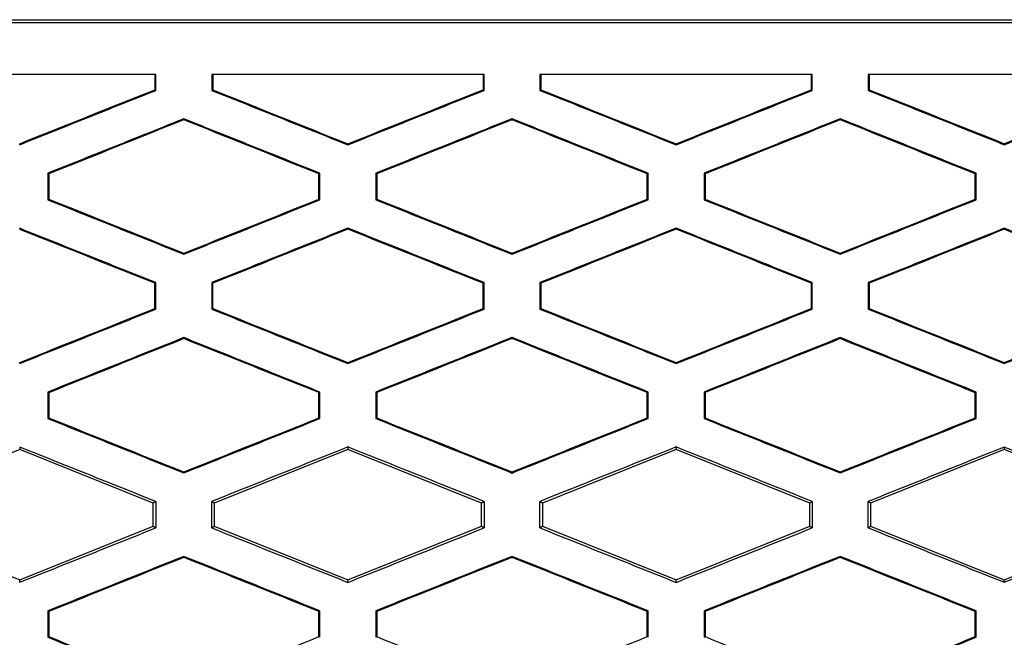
# Model space of a CAD drawing. Header units: millimetres. Extents: x -0.43 to 1.28, y -0.94 to 1.34.
# Tile 50 of 177: x 0.2841 to 0.3021, y 0.2249 to 0.2362. Entities that reach past the tile are written whole.
import ezdxf

# ---------------------------------------------------------------- set-up
doc = ezdxf.new("R2010")
doc.units = ezdxf.units.MM

msp = doc.modelspace()

# ---------------------------------------------------------------- linework, layer by layer
at = {"color": 7, "linetype": 'Continuous', "lineweight": 25}
for p, q in [((0.269942, 0.236197), (0.316337, 0.236197)), ((0.273218, 0.236147), (0.313049, 0.236147)), ((0.286608, 0.235197), (0.286608, 0.234917)), ((0.286626, 0.234905), (0.286626, 0.235197)), ((0.287649, 0.235197), (0.287649, 0.234905)), ((0.292609, 0.235197), (0.292609, 0.234916)), ((0.292627, 0.234905), (0.292627, 0.235197)), ((0.29365, 0.235197), (0.29365, 0.234905)), ((0.29861, 0.235197), (0.29861, 0.234917)), ((0.298628, 0.234905), (0.298628, 0.235197)), ((0.299651, 0.235197), (0.299651, 0.234905)), ((0.286626, 0.234905), (0.286608, 0.234917)), ((0.287649, 0.234905), (0.287667, 0.234917)), ((0.292627, 0.234905), (0.292609, 0.234916)), ((0.29365, 0.234905), (0.293668, 0.234916)), ((0.298628, 0.234905), (0.29861, 0.234917)), ((0.299651, 0.234905), (0.299669, 0.234917)), ((0.287138, 0.234384), (0.287138, 0.234366)), ((0.293138, 0.234385), (0.293138, 0.234367)), ((0.293138, 0.234385), (0.293138, 0.234366)), ((0.293139, 0.234367), (0.293139, 0.234385)), ((0.299139, 0.234366), (0.299139, 0.234384)), ((0.284138, 0.233911), (0.284138, 0.23393)), ((0.290138, 0.233909), (0.290138, 0.233928)), ((0.296139, 0.233909), (0.296139, 0.233928)), ((0.302139, 0.233911), (0.302139, 0.23393)), ((0.28465, 0.233388), (0.28465, 0.232905)), ((0.284668, 0.233377), (0.28465, 0.233388)), ((0.289626, 0.233389), (0.289609, 0.233378)), ((0.289626, 0.232905), (0.289626, 0.233389)), ((0.290648, 0.23339), (0.290648, 0.232904)), ((0.290648, 0.23339), (0.290666, 0.233378)), ((0.295628, 0.23339), (0.295611, 0.233378)), ((0.295628, 0.232904), (0.295628, 0.23339)), ((0.29665, 0.23339), (0.29665, 0.232905)), ((0.29665, 0.23339), (0.296668, 0.233378)), ((0.301627, 0.233389), (0.301609, 0.233377)), ((0.301627, 0.232906), (0.301627, 0.233389)), ((0.28465, 0.232905), (0.284668, 0.232917)), ((0.289626, 0.232905), (0.289609, 0.232916)), ((0.290648, 0.232904), (0.290666, 0.232916)), ((0.295628, 0.232905), (0.295611, 0.232916)), ((0.29665, 0.232905), (0.296668, 0.232916)), ((0.301627, 0.232906), (0.301609, 0.232918)), ((0.284138, 0.232383), (0.284138, 0.232364)), ((0.290138, 0.232385), (0.290138, 0.232366)), ((0.296139, 0.232385), (0.296139, 0.232367)), ((0.302139, 0.232383), (0.302139, 0.232365)), ((0.287138, 0.23191), (0.287138, 0.231928)), ((0.293138, 0.231928), (0.293138, 0.231909)), ((0.293138, 0.231927), (0.293138, 0.231909)), ((0.293139, 0.231909), (0.293139, 0.231927)), ((0.299139, 0.23191), (0.299139, 0.231929)), ((0.286626, 0.231389), (0.286608, 0.231377)), ((0.286626, 0.230905), (0.286626, 0.231389)), ((0.287649, 0.231389), (0.287649, 0.230905)), ((0.287649, 0.231389), (0.287667, 0.231377)), ((0.287667, 0.230917), (0.287667, 0.231377)), ((0.292627, 0.23139), (0.292609, 0.231378)), ((0.292627, 0.230904), (0.292627, 0.23139)), ((0.29365, 0.23139), (0.29365, 0.230904)), ((0.29365, 0.23139), (0.293668, 0.231378)), ((0.29861, 0.231378), (0.298628, 0.231389)), ((0.29861, 0.231378), (0.29861, 0.230917)), ((0.298628, 0.230905), (0.298628, 0.231389)), ((0.299651, 0.231389), (0.299651, 0.230905)), ((0.299651, 0.231389), (0.299669, 0.231377)), ((0.286626, 0.230905), (0.286608, 0.230917)), ((0.287667, 0.230917), (0.287649, 0.230905)), ((0.292627, 0.230904), (0.292609, 0.230916)), ((0.29365, 0.230904), (0.293668, 0.230916)), ((0.298628, 0.230905), (0.29861, 0.230917)), ((0.299651, 0.230905), (0.299669, 0.230917)), ((0.287138, 0.230384), (0.287138, 0.230366)), ((0.293138, 0.230385), (0.293138, 0.230367)), ((0.293138, 0.230385), (0.293138, 0.230366)), ((0.293139, 0.230367), (0.293139, 0.230385)), ((0.299139, 0.230366), (0.299139, 0.230385)), ((0.284138, 0.229911), (0.284138, 0.22993)), ((0.290138, 0.229909), (0.290138, 0.229928)), ((0.296139, 0.229909), (0.296139, 0.229928)), ((0.302139, 0.229911), (0.302139, 0.22993)), ((0.28465, 0.229388), (0.28465, 0.228906)), ((0.284668, 0.229377), (0.28465, 0.229388)), ((0.289626, 0.229389), (0.289609, 0.229378)), ((0.289626, 0.228905), (0.289626, 0.229389)), ((0.290649, 0.22939), (0.290649, 0.228904)), ((0.290649, 0.22939), (0.290666, 0.229378)), ((0.295628, 0.22939), (0.295611, 0.229378)), ((0.295628, 0.228905), (0.295628, 0.22939)), ((0.296651, 0.22939), (0.296651, 0.228905)), ((0.296651, 0.22939), (0.296668, 0.229378)), ((0.301627, 0.229389), (0.301609, 0.229377)), ((0.301627, 0.228906), (0.301627, 0.229389)), ((0.28465, 0.228906), (0.284668, 0.228917)), ((0.289626, 0.228905), (0.289609, 0.228916)), ((0.290649, 0.228904), (0.290666, 0.228916)), ((0.295628, 0.228905), (0.295611, 0.228916)), ((0.296651, 0.228905), (0.296668, 0.228916)), ((0.301627, 0.228906), (0.301609, 0.228918)), ((0.284138, 0.228336), (0.281694, 0.227359)), ((0.284138, 0.228383), (0.284138, 0.228336)), ((0.286581, 0.227359), (0.284138, 0.228336)), ((0.290138, 0.228336), (0.287694, 0.227359)), ((0.290138, 0.228385), (0.290138, 0.228336)), ((0.292581, 0.227359), (0.290138, 0.228336)), ((0.296139, 0.228336), (0.293696, 0.227359)), ((0.296139, 0.228385), (0.296139, 0.228336)), ((0.298583, 0.227359), (0.296139, 0.228336)), ((0.302139, 0.228336), (0.299696, 0.227359)), ((0.302139, 0.228383), (0.302139, 0.228336)), ((0.304583, 0.227359), (0.302139, 0.228336)), ((0.287138, 0.22791), (0.287138, 0.227929)), ((0.293138, 0.227928), (0.293138, 0.227909)), ((0.293139, 0.227909), (0.293139, 0.227928)), ((0.293139, 0.227928), (0.293139, 0.227909)), ((0.299139, 0.22791), (0.299139, 0.227929)), ((0.286626, 0.227389), (0.286581, 0.227359)), ((0.287694, 0.227359), (0.287649, 0.227389)), ((0.292627, 0.22739), (0.292581, 0.227359)), ((0.293696, 0.227359), (0.29365, 0.22739)), ((0.298628, 0.227389), (0.298583, 0.227359)), ((0.299696, 0.227359), (0.299652, 0.227389)), ((0.286581, 0.226935), (0.286581, 0.227359)), ((0.287694, 0.227359), (0.287694, 0.226935)), ((0.292581, 0.226936), (0.292581, 0.227359)), ((0.293696, 0.227359), (0.293696, 0.226936)), ((0.298583, 0.226936), (0.298583, 0.227359)), ((0.299696, 0.227359), (0.299696, 0.226936)), ((0.281694, 0.226935), (0.284138, 0.225958)), ((0.284138, 0.225958), (0.286581, 0.226935)), ((0.286581, 0.226935), (0.286626, 0.226905)), ((0.287649, 0.226905), (0.287694, 0.226935)), ((0.287694, 0.226935), (0.290138, 0.225958)), ((0.290138, 0.225958), (0.292581, 0.226936)), ((0.292581, 0.226936), (0.292627, 0.226905)), ((0.29365, 0.226905), (0.293696, 0.226936)), ((0.293696, 0.226936), (0.296139, 0.225958)), ((0.296139, 0.225958), (0.298583, 0.226936)), ((0.298583, 0.226936), (0.298628, 0.226905)), ((0.299652, 0.226905), (0.299696, 0.226936)), ((0.299696, 0.226936), (0.302139, 0.225958)), ((0.302139, 0.225958), (0.304583, 0.226936)), ((0.287138, 0.226384), (0.287138, 0.226365)), ((0.293138, 0.226385), (0.293138, 0.226366)), ((0.293139, 0.226366), (0.293139, 0.226385)), ((0.293139, 0.226366), (0.293139, 0.226385)), ((0.299139, 0.226365), (0.299139, 0.226384)), ((0.284138, 0.225911), (0.284138, 0.225958)), ((0.290138, 0.225909), (0.290138, 0.225958)), ((0.296139, 0.225909), (0.296139, 0.225958)), ((0.302139, 0.225911), (0.302139, 0.225958)), ((0.284651, 0.225388), (0.284651, 0.224906)), ((0.284668, 0.225376), (0.284651, 0.225388)), ((0.289626, 0.225389), (0.289609, 0.225377)), ((0.289626, 0.224905), (0.289626, 0.225389)), ((0.290649, 0.225389), (0.290649, 0.224905)), ((0.290649, 0.225389), (0.290666, 0.225378)), ((0.295628, 0.225389), (0.295611, 0.225378)), ((0.295628, 0.224905), (0.295628, 0.225389)), ((0.296651, 0.225389), (0.296651, 0.224905)), ((0.296651, 0.225389), (0.296668, 0.225377)), ((0.301626, 0.225388), (0.301609, 0.225377)), ((0.301626, 0.224906), (0.301626, 0.225388)), ((0.284651, 0.224906), (0.284668, 0.224918)), ((0.289626, 0.224905), (0.289609, 0.224917)), ((0.290649, 0.224905), (0.290667, 0.224917)), ((0.295628, 0.224905), (0.295611, 0.224917)), ((0.296651, 0.224905), (0.296669, 0.224917)), ((0.301626, 0.224906), (0.301609, 0.224918))]:
    msp.add_line(p, q, dxfattribs=at)
for points, knots in [([(0.286626, 0.235197), (0.286073, 0.235197), (0.284968, 0.235197), (0.28331, 0.235197), (0.282205, 0.235197), (0.281652, 0.235197)], [0, 0, 0, 0, 0.333139, 0.666469, 1, 1, 1, 1]), ([(0.292627, 0.235197), (0.292074, 0.235197), (0.290968, 0.235197), (0.289309, 0.235197), (0.288202, 0.235197), (0.287649, 0.235197)], [0, 0, 0, 0, 0.333244, 0.666574, 1, 1, 1, 1]), ([(0.298628, 0.235197), (0.298075, 0.235197), (0.296968, 0.235197), (0.295309, 0.235197), (0.294203, 0.235197), (0.29365, 0.235197)], [0, 0, 0, 0, 0.333425, 0.666756, 1, 1, 1, 1]), ([(0.304625, 0.235197), (0.304072, 0.235197), (0.302967, 0.235197), (0.301309, 0.235197), (0.300204, 0.235197), (0.299651, 0.235197)], [0, 0, 0, 0, 0.333531, 0.666861, 1, 1, 1, 1]), ([(0.284138, 0.233911), (0.284552, 0.234077), (0.285382, 0.234408), (0.286211, 0.23474), (0.286626, 0.234905)], [0, 0, 0, 0, 0.500331, 1, 1, 1, 1]), ([(0.287649, 0.234905), (0.288064, 0.234739), (0.288893, 0.234407), (0.289723, 0.234075), (0.290138, 0.233909)], [0, 0, 0, 0, 0.500239, 1, 1, 1, 1]), ([(0.290138, 0.233909), (0.290552, 0.234075), (0.291382, 0.234407), (0.292212, 0.234739), (0.292627, 0.234905)], [0, 0, 0, 0, 0.500084, 1, 1, 1, 1]), ([(0.29365, 0.234905), (0.294065, 0.234739), (0.294895, 0.234407), (0.295724, 0.234075), (0.296139, 0.233909)], [0, 0, 0, 0, 0.499916, 1, 1, 1, 1]), ([(0.296139, 0.233909), (0.296554, 0.234075), (0.297383, 0.234407), (0.298213, 0.234739), (0.298628, 0.234905)], [0, 0, 0, 0, 0.499761, 1, 1, 1, 1]), ([(0.299651, 0.234905), (0.300066, 0.23474), (0.300895, 0.234408), (0.301724, 0.234077), (0.302139, 0.233911)], [0, 0, 0, 0, 0.499669, 1, 1, 1, 1]), ([(0.302139, 0.233911), (0.302553, 0.234077), (0.303382, 0.234409), (0.30421, 0.234741), (0.304625, 0.234907)], [0, 0, 0, 0, 0.499562, 1, 1, 1, 1]), ([(0.293138, 0.234386), (0.292722, 0.234219), (0.291892, 0.233887), (0.291062, 0.233555), (0.290648, 0.23339)], [0, 0, 0, 0, 0.501249, 1, 1, 1, 1]), ([(0.295628, 0.23339), (0.295214, 0.233555), (0.294385, 0.233887), (0.293555, 0.234219), (0.293139, 0.234386)], [0, 0, 0, 0, 0.4987513, 1, 1, 1, 1]), ([(0.287138, 0.234384), (0.286723, 0.234218), (0.285894, 0.233886), (0.285065, 0.233555), (0.28465, 0.233388)], [0, 0, 0, 0, 0.499681, 1, 1, 1, 1]), ([(0.289626, 0.233389), (0.289212, 0.233555), (0.288382, 0.233887), (0.287553, 0.234218), (0.287138, 0.234384)], [0, 0, 0, 0, 0.499743, 1, 1, 1, 1]), ([(0.293138, 0.234367), (0.293138, 0.234366), (0.293138, 0.234366), (0.293138, 0.234366), (0.293142, 0.234365), (0.293134, 0.234368), (0.293138, 0.234367)], [0, 0, 0, 0, 1, 1, 1, 1.000001, 1.000001, 1.000001, 1.000001]), ([(0.293138, 0.234366), (0.293139, 0.234366), (0.293139, 0.234366), (0.293139, 0.234367), (0.293143, 0.234368), (0.293135, 0.234365), (0.293138, 0.234366)], [0, 0, 0, 0, 1, 1, 1, 1.000001, 1.000001, 1.000001, 1.000001]), ([(0.299139, 0.234384), (0.298724, 0.234219), (0.297895, 0.233887), (0.297065, 0.233555), (0.29665, 0.23339)], [0, 0, 0, 0, 0.500256, 1, 1, 1, 1]), ([(0.301627, 0.233389), (0.301212, 0.233555), (0.300383, 0.233887), (0.299554, 0.234219), (0.299139, 0.234384)], [0, 0, 0, 0, 0.500319, 1, 1, 1, 1]), ([(0.28465, 0.232905), (0.285065, 0.232739), (0.285894, 0.232407), (0.286723, 0.232075), (0.287138, 0.23191)], [0, 0, 0, 0, 0.500356, 1, 1, 1, 1]), ([(0.287138, 0.23191), (0.287553, 0.232075), (0.288382, 0.232407), (0.289212, 0.232739), (0.289626, 0.232905)], [0, 0, 0, 0, 0.500219, 1, 1, 1, 1]), ([(0.290648, 0.232904), (0.291062, 0.232739), (0.291892, 0.232407), (0.292722, 0.232075), (0.293138, 0.231908)], [0, 0, 0, 0, 0.498791, 1, 1, 1, 1]), ([(0.293139, 0.231908), (0.293555, 0.232075), (0.294385, 0.232407), (0.295214, 0.232739), (0.295628, 0.232905)], [0, 0, 0, 0, 0.501209, 1, 1, 1, 1]), ([(0.29665, 0.232905), (0.297065, 0.232739), (0.297895, 0.232407), (0.298724, 0.232076), (0.299139, 0.23191)], [0, 0, 0, 0, 0.499781, 1, 1, 1, 1]), ([(0.299139, 0.23191), (0.299554, 0.232076), (0.300383, 0.232408), (0.301212, 0.23274), (0.301627, 0.232906)], [0, 0, 0, 0, 0.499644, 1, 1, 1, 1]), ([(0.286626, 0.231389), (0.286211, 0.231555), (0.285382, 0.231886), (0.284553, 0.232217), (0.284138, 0.232383)], [0, 0, 0, 0, 0.499632, 1, 1, 1, 1]), ([(0.290138, 0.232385), (0.289723, 0.232219), (0.288893, 0.231887), (0.288064, 0.231555), (0.287649, 0.231389)], [0, 0, 0, 0, 0.499798, 1, 1, 1, 1]), ([(0.292627, 0.23139), (0.292212, 0.231556), (0.291382, 0.231888), (0.290553, 0.232219), (0.290138, 0.232385)], [0, 0, 0, 0, 0.499879, 1, 1, 1, 1]), ([(0.296139, 0.232385), (0.295724, 0.232219), (0.294895, 0.231888), (0.294065, 0.231556), (0.29365, 0.23139)], [0, 0, 0, 0, 0.50012, 1, 1, 1, 1]), ([(0.298628, 0.231389), (0.298213, 0.231555), (0.297384, 0.231887), (0.296554, 0.232219), (0.296139, 0.232385)], [0, 0, 0, 0, 0.500202, 1, 1, 1, 1]), ([(0.302139, 0.232383), (0.301724, 0.232218), (0.300895, 0.231886), (0.300066, 0.231555), (0.299651, 0.231389)], [0, 0, 0, 0, 0.500368, 1, 1, 1, 1]), ([(0.304625, 0.231388), (0.304211, 0.231554), (0.303382, 0.231886), (0.302553, 0.232218), (0.302139, 0.232383)], [0, 0, 0, 0, 0.500399, 1, 1, 1, 1]), ([(0.293138, 0.231927), (0.293138, 0.231928), (0.293138, 0.231928), (0.293138, 0.231928), (0.293142, 0.231929), (0.293134, 0.231926), (0.293138, 0.231927)], [0, 0, 0, 0, 1, 1, 1, 1.000001, 1.000001, 1.000001, 1.000001]), ([(0.293139, 0.231927), (0.293139, 0.231928), (0.293139, 0.231928), (0.293138, 0.231928), (0.293135, 0.231929), (0.293143, 0.231926), (0.293139, 0.231927)], [0, 0, 0, 0, 1, 1, 1, 1.000001, 1.000001, 1.000001, 1.000001]), ([(0.284138, 0.229911), (0.284553, 0.230077), (0.285382, 0.230408), (0.286211, 0.230739), (0.286626, 0.230905)], [0, 0, 0, 0, 0.500325, 1, 1, 1, 1]), ([(0.287649, 0.230905), (0.288064, 0.230739), (0.288893, 0.230407), (0.289723, 0.230075), (0.290138, 0.229909)], [0, 0, 0, 0, 0.500244, 1, 1, 1, 1]), ([(0.290138, 0.229909), (0.290553, 0.230075), (0.291382, 0.230407), (0.292212, 0.230739), (0.292627, 0.230904)], [0, 0, 0, 0, 0.500078, 1, 1, 1, 1]), ([(0.29365, 0.230904), (0.294065, 0.230739), (0.294895, 0.230407), (0.295724, 0.230075), (0.296139, 0.229909)], [0, 0, 0, 0, 0.499922, 1, 1, 1, 1]), ([(0.296139, 0.229909), (0.296554, 0.230075), (0.297384, 0.230407), (0.298213, 0.230739), (0.298628, 0.230905)], [0, 0, 0, 0, 0.499756, 1, 1, 1, 1]), ([(0.299651, 0.230905), (0.300066, 0.23074), (0.300895, 0.230408), (0.301724, 0.230077), (0.302139, 0.229911)], [0, 0, 0, 0, 0.499675, 1, 1, 1, 1]), ([(0.302139, 0.229911), (0.302553, 0.230077), (0.303382, 0.230409), (0.304211, 0.230741), (0.304625, 0.230907)], [0, 0, 0, 0, 0.4995576, 1, 1, 1, 1]), ([(0.287138, 0.230384), (0.286723, 0.230219), (0.285894, 0.229887), (0.285065, 0.229555), (0.28465, 0.229388)], [0, 0, 0, 0, 0.499687, 1, 1, 1, 1]), ([(0.289626, 0.229389), (0.289212, 0.229555), (0.288382, 0.229887), (0.287553, 0.230219), (0.287138, 0.230384)], [0, 0, 0, 0, 0.499739, 1, 1, 1, 1]), ([(0.293138, 0.230386), (0.292722, 0.230219), (0.291892, 0.229887), (0.291062, 0.229555), (0.290649, 0.22939)], [0, 0, 0, 0, 0.501258, 1, 1, 1, 1]), ([(0.293138, 0.230367), (0.293138, 0.230367), (0.293138, 0.230366), (0.293138, 0.230366), (0.293142, 0.230365), (0.293134, 0.230368), (0.293138, 0.230367)], [0, 0, 0, 0, 1, 1, 1, 1.000001, 1.000001, 1.000001, 1.000001]), ([(0.293138, 0.230366), (0.293139, 0.230366), (0.293139, 0.230367), (0.293139, 0.230367), (0.293143, 0.230368), (0.293135, 0.230365), (0.293138, 0.230366)], [0, 0, 0, 0, 1, 1, 1, 1.000001, 1.000001, 1.000001, 1.000001]), ([(0.295628, 0.22939), (0.295215, 0.229555), (0.294385, 0.229887), (0.293555, 0.230219), (0.293139, 0.230386)], [0, 0, 0, 0, 0.498742, 1, 1, 1, 1]), ([(0.299139, 0.230385), (0.298724, 0.230219), (0.297895, 0.229887), (0.297065, 0.229555), (0.296651, 0.22939)], [0, 0, 0, 0, 0.50026, 1, 1, 1, 1]), ([(0.301627, 0.229389), (0.301212, 0.229555), (0.300383, 0.229887), (0.299554, 0.230219), (0.299139, 0.230385)], [0, 0, 0, 0, 0.500313, 1, 1, 1, 1]), ([(0.28465, 0.228906), (0.285065, 0.228739), (0.285894, 0.228407), (0.286723, 0.228076), (0.287138, 0.22791)], [0, 0, 0, 0, 0.5003582, 1, 1, 1, 1]), ([(0.287138, 0.22791), (0.287553, 0.228076), (0.288382, 0.228407), (0.289212, 0.228739), (0.289626, 0.228905)], [0, 0, 0, 0, 0.500215, 1, 1, 1, 1]), ([(0.290649, 0.228904), (0.291062, 0.228739), (0.291892, 0.228407), (0.292722, 0.228075), (0.293138, 0.227909)], [0, 0, 0, 0, 0.49874, 1, 1, 1, 1]), ([(0.293139, 0.227909), (0.293555, 0.228075), (0.294385, 0.228407), (0.295215, 0.228739), (0.295628, 0.228905)], [0, 0, 0, 0, 0.50126, 1, 1, 1, 1]), ([(0.296651, 0.228905), (0.297065, 0.228739), (0.297895, 0.228407), (0.298724, 0.228076), (0.299139, 0.22791)], [0, 0, 0, 0, 0.499785, 1, 1, 1, 1]), ([(0.299139, 0.22791), (0.299554, 0.228076), (0.300383, 0.228408), (0.301212, 0.22874), (0.301627, 0.228906)], [0, 0, 0, 0, 0.499642, 1, 1, 1, 1]), ([(0.286626, 0.227389), (0.286211, 0.227554), (0.285382, 0.227886), (0.284553, 0.228217), (0.284138, 0.228383)], [0, 0, 0, 0, 0.4996317, 1, 1, 1, 1]), ([(0.290138, 0.228385), (0.289723, 0.228219), (0.288894, 0.227887), (0.288064, 0.227555), (0.287649, 0.227389)], [0, 0, 0, 0, 0.499801, 1, 1, 1, 1]), ([(0.292627, 0.22739), (0.292212, 0.227556), (0.291382, 0.227887), (0.290553, 0.228219), (0.290138, 0.228385)], [0, 0, 0, 0, 0.499878, 1, 1, 1, 1]), ([(0.296139, 0.228385), (0.295725, 0.228219), (0.294895, 0.227887), (0.294065, 0.227556), (0.29365, 0.22739)], [0, 0, 0, 0, 0.500122, 1, 1, 1, 1]), ([(0.298628, 0.227389), (0.298213, 0.227555), (0.297383, 0.227887), (0.296554, 0.228219), (0.296139, 0.228385)], [0, 0, 0, 0, 0.500199, 1, 1, 1, 1]), ([(0.302139, 0.228383), (0.301724, 0.228218), (0.300895, 0.227886), (0.300066, 0.227555), (0.299652, 0.227389)], [0, 0, 0, 0, 0.500368, 1, 1, 1, 1]), ([(0.304625, 0.227388), (0.304211, 0.227554), (0.303382, 0.227886), (0.302553, 0.228218), (0.302139, 0.228383)], [0, 0, 0, 0, 0.500395, 1, 1, 1, 1]), ([(0.293138, 0.227928), (0.293138, 0.227928), (0.293138, 0.227928), (0.293139, 0.227928), (0.293142, 0.227929), (0.293134, 0.227926), (0.293138, 0.227928)], [0, 0, 0, 0, 1, 1, 1, 1.000001, 1.000001, 1.000001, 1.000001]), ([(0.293139, 0.227928), (0.293139, 0.227928), (0.293139, 0.227928), (0.293139, 0.227928), (0.293135, 0.227929), (0.293143, 0.227926), (0.293139, 0.227928)], [0, 0, 0, 0, 1, 1, 1, 1.000001, 1.000001, 1.000001, 1.000001]), ([(0.284138, 0.225911), (0.284553, 0.226077), (0.285382, 0.226408), (0.286211, 0.22674), (0.286626, 0.226905)], [0, 0, 0, 0, 0.500323, 1, 1, 1, 1]), ([(0.287649, 0.226905), (0.288064, 0.226739), (0.288894, 0.226407), (0.289723, 0.226075), (0.290138, 0.225909)], [0, 0, 0, 0, 0.500244, 1, 1, 1, 1]), ([(0.290138, 0.225909), (0.290553, 0.226075), (0.291382, 0.226407), (0.292212, 0.226739), (0.292627, 0.226905)], [0, 0, 0, 0, 0.500077, 1, 1, 1, 1]), ([(0.29365, 0.226905), (0.294065, 0.226739), (0.294895, 0.226407), (0.295725, 0.226075), (0.296139, 0.225909)], [0, 0, 0, 0, 0.499923, 1, 1, 1, 1]), ([(0.296139, 0.225909), (0.296554, 0.226075), (0.297383, 0.226407), (0.298213, 0.226739), (0.298628, 0.226905)], [0, 0, 0, 0, 0.499756, 1, 1, 1, 1]), ([(0.299652, 0.226905), (0.300066, 0.22674), (0.300895, 0.226408), (0.301725, 0.226077), (0.302139, 0.225911)], [0, 0, 0, 0, 0.499678, 1, 1, 1, 1]), ([(0.302139, 0.225911), (0.302553, 0.226077), (0.303382, 0.226409), (0.30421, 0.226741), (0.304625, 0.226907)], [0, 0, 0, 0, 0.499559, 1, 1, 1, 1]), ([(0.287138, 0.226384), (0.286723, 0.226218), (0.285894, 0.225886), (0.285065, 0.225554), (0.284651, 0.225388)], [0, 0, 0, 0, 0.499688, 1, 1, 1, 1]), ([(0.289626, 0.225389), (0.289212, 0.225555), (0.288382, 0.225887), (0.287553, 0.226218), (0.287138, 0.226384)], [0, 0, 0, 0, 0.4997406, 1, 1, 1, 1]), ([(0.293138, 0.226385), (0.292722, 0.226219), (0.291893, 0.225887), (0.291063, 0.225555), (0.290649, 0.225389)], [0, 0, 0, 0, 0.5012663, 1, 1, 1, 1]), ([(0.293138, 0.226366), (0.293138, 0.226366), (0.293138, 0.226366), (0.293139, 0.226366), (0.293142, 0.226364), (0.293134, 0.226368), (0.293138, 0.226366)], [0, 0, 0, 0, 1, 1, 1, 1.000001, 1.000001, 1.000001, 1.000001]), ([(0.293139, 0.226366), (0.293139, 0.226366), (0.293139, 0.226366), (0.293139, 0.226366), (0.293135, 0.226364), (0.293143, 0.226368), (0.293139, 0.226366)], [0, 0, 0, 0, 1, 1, 1, 1.000001, 1.000001, 1.000001, 1.000001]), ([(0.295628, 0.225389), (0.295214, 0.225555), (0.294384, 0.225887), (0.293555, 0.226219), (0.293139, 0.226385)], [0, 0, 0, 0, 0.498734, 1, 1, 1, 1]), ([(0.299139, 0.226384), (0.298725, 0.226218), (0.297895, 0.225887), (0.297066, 0.225555), (0.296651, 0.225389)], [0, 0, 0, 0, 0.500259, 1, 1, 1, 1]), ([(0.301626, 0.225388), (0.301212, 0.225554), (0.300383, 0.225886), (0.299554, 0.226218), (0.299139, 0.226384)], [0, 0, 0, 0, 0.500312, 1, 1, 1, 1]), ([(0.284651, 0.224906), (0.285066, 0.22474), (0.285894, 0.224408), (0.286723, 0.224076), (0.287138, 0.22391)], [0, 0, 0, 0, 0.500355, 1, 1, 1, 1]), ([(0.29914, 0.22391), (0.299554, 0.224076), (0.300383, 0.224408), (0.301212, 0.22474), (0.301626, 0.224906)], [0, 0, 0, 0, 0.499645, 1, 1, 1, 1])]:
    msp.add_open_spline(points, degree=3, knots=knots, dxfattribs=at)
for points in [[(0.287667, 0.235197), (0.287667, 0.235104), (0.287667, 0.23501), (0.287667, 0.234917)], [(0.293668, 0.235197), (0.293668, 0.235103), (0.293668, 0.23501), (0.293668, 0.234916)], [(0.299669, 0.235197), (0.299669, 0.235104), (0.299669, 0.23501), (0.299669, 0.234917)], [(0.284138, 0.23393), (0.284961, 0.234259), (0.285784, 0.234588), (0.286608, 0.234917)], [(0.287667, 0.234917), (0.28849, 0.234587), (0.289314, 0.234257), (0.290138, 0.233928)], [(0.290138, 0.233928), (0.290961, 0.234257), (0.291785, 0.234587), (0.292609, 0.234916)], [(0.293668, 0.234916), (0.294492, 0.234587), (0.295316, 0.234257), (0.296139, 0.233928)], [(0.296139, 0.233928), (0.296963, 0.234258), (0.297787, 0.234587), (0.29861, 0.234917)], [(0.299669, 0.234917), (0.300492, 0.234588), (0.301316, 0.234259), (0.302139, 0.23393)], [(0.302139, 0.23393), (0.302962, 0.23426), (0.303785, 0.234589), (0.304608, 0.234919)], [(0.287138, 0.234366), (0.286314, 0.234036), (0.285491, 0.233706), (0.284668, 0.233377)], [(0.289609, 0.233378), (0.288785, 0.233707), (0.287961, 0.234036), (0.287138, 0.234366)], [(0.293138, 0.234367), (0.292314, 0.234037), (0.29149, 0.233707), (0.290666, 0.233378)], [(0.295611, 0.233378), (0.294787, 0.233707), (0.293963, 0.234037), (0.293139, 0.234367)], [(0.299139, 0.234366), (0.298316, 0.234036), (0.297492, 0.233707), (0.296668, 0.233378)], [(0.301609, 0.233377), (0.300786, 0.233706), (0.299963, 0.234036), (0.299139, 0.234366)], [(0.284668, 0.233377), (0.284668, 0.233223), (0.284668, 0.23307), (0.284668, 0.232917)], [(0.289609, 0.232916), (0.289609, 0.23307), (0.289609, 0.233224), (0.289609, 0.233378)], [(0.290666, 0.233378), (0.290666, 0.233224), (0.290666, 0.23307), (0.290666, 0.232916)], [(0.295611, 0.232916), (0.295611, 0.23307), (0.295611, 0.233224), (0.295611, 0.233378)], [(0.296668, 0.233378), (0.296668, 0.233224), (0.296668, 0.23307), (0.296668, 0.232916)], [(0.301609, 0.232918), (0.301609, 0.233071), (0.301609, 0.233224), (0.301609, 0.233377)], [(0.284668, 0.232917), (0.285491, 0.232588), (0.286314, 0.232258), (0.287138, 0.231928)], [(0.287138, 0.231928), (0.287961, 0.232258), (0.288785, 0.232587), (0.289609, 0.232916)], [(0.290666, 0.232916), (0.29149, 0.232587), (0.292314, 0.232257), (0.293138, 0.231927)], [(0.293139, 0.231927), (0.293963, 0.232257), (0.294787, 0.232587), (0.295611, 0.232916)], [(0.296668, 0.232916), (0.297492, 0.232587), (0.298316, 0.232258), (0.299139, 0.231929)], [(0.299139, 0.231929), (0.299963, 0.232258), (0.300786, 0.232588), (0.301609, 0.232918)], [(0.286608, 0.231377), (0.285785, 0.231706), (0.284961, 0.232035), (0.284138, 0.232364)], [(0.290138, 0.232366), (0.289314, 0.232037), (0.28849, 0.231707), (0.287667, 0.231377)], [(0.292609, 0.231378), (0.291785, 0.231708), (0.290961, 0.232037), (0.290138, 0.232366)], [(0.296139, 0.232367), (0.295315, 0.232037), (0.294492, 0.231708), (0.293668, 0.231378)], [(0.29861, 0.231378), (0.297787, 0.231707), (0.296963, 0.232037), (0.296139, 0.232367)], [(0.302139, 0.232365), (0.301316, 0.232036), (0.300492, 0.231706), (0.299669, 0.231377)], [(0.304608, 0.231376), (0.303785, 0.231705), (0.302962, 0.232035), (0.302139, 0.232365)], [(0.286608, 0.230917), (0.286608, 0.23107), (0.286608, 0.231224), (0.286608, 0.231377)], [(0.292609, 0.230916), (0.292609, 0.23107), (0.292609, 0.231224), (0.292609, 0.231378)], [(0.293668, 0.231378), (0.293668, 0.231224), (0.293668, 0.23107), (0.293668, 0.230916)], [(0.299669, 0.231377), (0.299669, 0.231224), (0.299669, 0.231071), (0.299669, 0.230917)], [(0.284138, 0.22993), (0.284961, 0.230259), (0.285785, 0.230588), (0.286608, 0.230917)], [(0.287667, 0.230917), (0.28849, 0.230587), (0.289314, 0.230257), (0.290138, 0.229928)], [(0.290138, 0.229928), (0.290961, 0.230257), (0.291785, 0.230587), (0.292609, 0.230916)], [(0.293668, 0.230916), (0.294492, 0.230587), (0.295316, 0.230257), (0.296139, 0.229928)], [(0.296139, 0.229928), (0.296963, 0.230257), (0.297787, 0.230587), (0.29861, 0.230917)], [(0.299669, 0.230917), (0.300492, 0.230588), (0.301316, 0.230259), (0.302139, 0.22993)], [(0.302139, 0.22993), (0.302962, 0.230259), (0.303785, 0.230589), (0.304608, 0.230919)], [(0.287138, 0.230366), (0.286314, 0.230036), (0.285491, 0.229706), (0.284668, 0.229377)], [(0.289609, 0.229378), (0.288785, 0.229707), (0.287961, 0.230036), (0.287138, 0.230366)], [(0.293138, 0.230367), (0.292314, 0.230037), (0.29149, 0.229707), (0.290666, 0.229378)], [(0.295611, 0.229378), (0.294787, 0.229707), (0.293963, 0.230037), (0.293139, 0.230367)], [(0.299139, 0.230366), (0.298316, 0.230036), (0.297492, 0.229707), (0.296668, 0.229378)], [(0.301609, 0.229377), (0.300786, 0.229706), (0.299963, 0.230036), (0.299139, 0.230366)], [(0.284668, 0.229377), (0.284668, 0.229223), (0.284668, 0.22907), (0.284668, 0.228917)], [(0.289609, 0.228916), (0.289609, 0.22907), (0.289609, 0.229224), (0.289609, 0.229378)], [(0.290666, 0.229378), (0.290666, 0.229224), (0.290666, 0.22907), (0.290666, 0.228916)], [(0.295611, 0.228916), (0.295611, 0.22907), (0.295611, 0.229224), (0.295611, 0.229378)], [(0.296668, 0.229378), (0.296668, 0.229224), (0.296668, 0.22907), (0.296668, 0.228916)], [(0.301609, 0.228918), (0.301609, 0.229071), (0.301609, 0.229224), (0.301609, 0.229377)], [(0.284668, 0.228917), (0.285491, 0.228588), (0.286314, 0.228258), (0.287138, 0.227929)], [(0.287138, 0.227929), (0.287961, 0.228258), (0.288785, 0.228587), (0.289609, 0.228916)], [(0.290666, 0.228916), (0.29149, 0.228587), (0.292314, 0.228257), (0.293138, 0.227928)], [(0.293139, 0.227928), (0.293963, 0.228257), (0.294787, 0.228587), (0.295611, 0.228916)], [(0.296668, 0.228916), (0.297492, 0.228587), (0.298316, 0.228258), (0.299139, 0.227929)], [(0.299139, 0.227929), (0.299963, 0.228258), (0.300786, 0.228588), (0.301609, 0.228918)], [(0.286626, 0.227389), (0.286626, 0.227228), (0.286626, 0.227066), (0.286626, 0.226905)], [(0.287649, 0.226905), (0.287649, 0.227066), (0.287649, 0.227228), (0.287649, 0.227389)], [(0.292627, 0.22739), (0.292627, 0.227228), (0.292627, 0.227066), (0.292627, 0.226905)], [(0.29365, 0.226905), (0.29365, 0.227066), (0.29365, 0.227228), (0.29365, 0.22739)], [(0.298628, 0.227389), (0.298628, 0.227228), (0.298628, 0.227067), (0.298628, 0.226905)], [(0.299652, 0.226905), (0.299652, 0.227067), (0.299652, 0.227228), (0.299652, 0.227389)], [(0.287138, 0.226365), (0.286314, 0.226036), (0.285491, 0.225706), (0.284668, 0.225376)], [(0.289609, 0.225377), (0.288785, 0.225707), (0.287961, 0.226036), (0.287138, 0.226365)], [(0.293138, 0.226366), (0.292314, 0.226037), (0.29149, 0.225707), (0.290666, 0.225378)], [(0.295611, 0.225378), (0.294787, 0.225707), (0.293963, 0.226037), (0.293139, 0.226366)], [(0.299139, 0.226365), (0.298316, 0.226036), (0.297492, 0.225707), (0.296668, 0.225377)], [(0.301609, 0.225377), (0.300786, 0.225706), (0.299963, 0.226036), (0.299139, 0.226365)], [(0.284668, 0.225376), (0.284668, 0.225223), (0.284668, 0.225071), (0.284668, 0.224918)], [(0.289609, 0.224917), (0.289609, 0.22507), (0.289609, 0.225224), (0.289609, 0.225377)], [(0.290666, 0.225378), (0.290666, 0.225224), (0.290667, 0.22507), (0.290667, 0.224917)], [(0.295611, 0.224917), (0.295611, 0.22507), (0.295611, 0.225224), (0.295611, 0.225378)], [(0.296668, 0.225377), (0.296669, 0.225224), (0.296669, 0.22507), (0.296669, 0.224917)], [(0.301609, 0.224918), (0.301609, 0.225071), (0.301609, 0.225224), (0.301609, 0.225377)], [(0.284668, 0.224918), (0.285491, 0.224588), (0.286314, 0.224259), (0.287138, 0.223929)], [(0.287138, 0.223929), (0.287961, 0.224258), (0.288785, 0.224588), (0.289609, 0.224917)], [(0.290667, 0.224917), (0.29149, 0.224587), (0.292314, 0.224258), (0.293138, 0.223928)], [(0.29314, 0.223928), (0.293963, 0.224258), (0.294787, 0.224587), (0.295611, 0.224917)], [(0.296669, 0.224917), (0.297492, 0.224588), (0.298316, 0.224258), (0.29914, 0.223929)], [(0.29914, 0.223929), (0.299963, 0.224259), (0.300786, 0.224588), (0.301609, 0.224918)]]:
    msp.add_open_spline(points, degree=3, dxfattribs=at)

doc.saveas('drawing.dxf')
